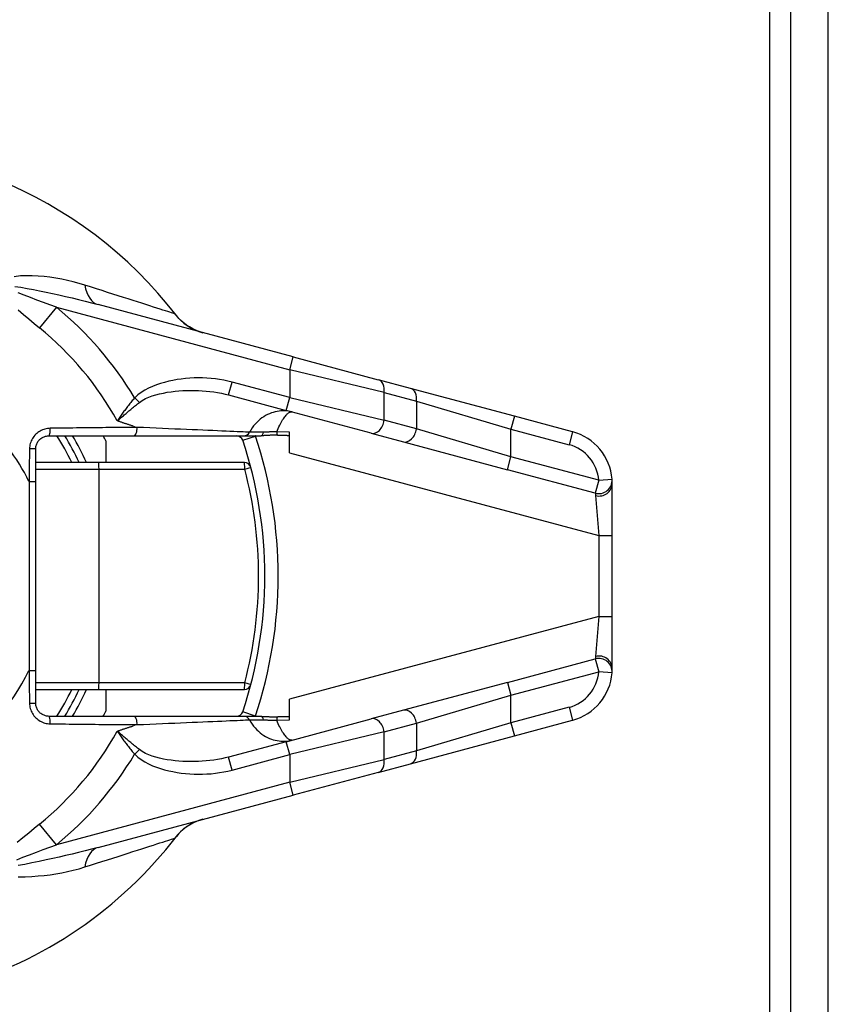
# Model space of a CAD drawing. Header units: inches. Extents: x 1.4 to 84.3, y 1.3 to 54.8.
# Tile 11 of 25: x 19.3 to 21.1, y 39.7 to 41.8. Entities that reach past the tile are written whole.
import ezdxf

# ---------------------------------------------------------------- set-up
doc = ezdxf.new("R2010")
doc.units = ezdxf.units.IN
doc.header["$LTSCALE"] = 5.063091
doc.header["$MEASUREMENT"] = 0
doc.layers.add('Visible Edges(ANSI)', color=7, linetype='Continuous', lineweight=25)
doc.layers.add('Visible Tangent Edges(ANSI)', color=7, linetype='Continuous', lineweight=25)

msp = doc.modelspace()

# ---------------------------------------------------------------- linework, layer by layer
at = {"layer": 'Visible Edges(ANSI)'}
for p, q in [((20.9712, 11.8165), (20.9712, 46.6805)), ((21.052, 11.8165), (21.052, 46.6805)), ((19.8946, 41.0991), (19.4728, 41.2121)), ((19.8946, 41.0991), (20.0785, 41.0498)), ((20.1482, 41.0311), (20.0785, 41.0498)), ((19.7551, 41.0168), (19.8797, 40.9834)), ((20.373, 40.9709), (20.1482, 41.0311)), ((20.0636, 40.9341), (19.8797, 40.9834)), ((20.4991, 40.9371), (20.373, 40.9709)), ((19.8869, 40.8917), (19.8869, 40.9361)), ((20.0636, 40.9341), (20.1333, 40.9154)), ((19.3668, 40.9286), (19.5495, 40.9286)), ((19.4896, 40.9174), (19.4896, 40.8708)), ((19.5495, 40.9286), (19.788, 40.9286)), ((19.788, 40.9286), (19.8253, 40.9286)), ((20.1333, 40.9154), (20.358, 40.8552)), ((19.3379, 40.8297), (19.3379, 40.8997)), ((19.474, 40.8708), (19.3379, 40.8708)), ((19.7892, 40.8708), (19.474, 40.8708)), ((19.3379, 40.4207), (19.3379, 40.8297)), ((20.5848, 40.7125), (20.5848, 40.8254)), ((20.5848, 40.5379), (20.5848, 40.7125)), ((20.5848, 40.4249), (20.5848, 40.5379)), ((19.3379, 40.3506), (19.3379, 40.4207)), ((19.3379, 40.3795), (19.474, 40.3795)), ((19.474, 40.3795), (19.7892, 40.3795)), ((19.4896, 40.3795), (19.4896, 40.333)), ((20.358, 40.3951), (20.1333, 40.3349)), ((19.8869, 40.3142), (19.8869, 40.3586)), ((20.1333, 40.3349), (20.0636, 40.3162)), ((19.5495, 40.3217), (19.3668, 40.3217)), ((19.788, 40.3217), (19.5495, 40.3217)), ((19.8253, 40.3217), (19.788, 40.3217)), ((19.8797, 40.2669), (20.0636, 40.3162)), ((20.373, 40.2794), (20.4991, 40.3132)), ((20.1482, 40.2192), (20.373, 40.2794)), ((19.8797, 40.2669), (19.7551, 40.2336)), ((20.0785, 40.2005), (20.1482, 40.2192)), ((20.0785, 40.2005), (19.8946, 40.1513)), ((19.4728, 40.0382), (19.8946, 40.1513))]:
    msp.add_line(p, q, dxfattribs=at)
at = {"layer": 'Visible Edges(ANSI)', "flags": 128}
for points in [[(19.6996, 41.1513), (19.6872, 41.1554), (19.6776, 41.1597), (19.6702, 41.1639), (19.6643, 41.1676), (19.6562, 41.1739), (19.6509, 41.1787), (19.6473, 41.1823), (19.6449, 41.185), (19.6421, 41.1885)], [(19.3379, 40.8997), (19.3379, 40.9016), (19.3381, 40.9035), (19.3384, 40.9054), (19.3389, 40.9072), (19.3394, 40.9091), (19.3401, 40.9108), (19.3409, 40.9126), (19.3418, 40.9142), (19.3428, 40.9159), (19.3439, 40.9174), (19.3451, 40.9188), (19.3464, 40.9202), (19.3478, 40.9215), (19.3493, 40.9227), (19.3508, 40.9238), (19.3524, 40.9248), (19.3541, 40.9256), (19.3558, 40.9264), (19.3575, 40.9271), (19.3593, 40.9276), (19.3612, 40.928), (19.363, 40.9283), (19.3649, 40.9285), (19.3668, 40.9286)], [(19.8602, 40.9295), (19.8587, 40.9295), (19.8571, 40.9296), (19.8556, 40.9296), (19.8541, 40.9296), (19.8525, 40.9297), (19.851, 40.9296), (19.8495, 40.9296), (19.8479, 40.9296), (19.8464, 40.9296), (19.8448, 40.9295), (19.8433, 40.9294), (19.8418, 40.9293), (19.8404, 40.9293), (19.8389, 40.9292), (19.8375, 40.9291), (19.8361, 40.929), (19.8347, 40.9289), (19.8334, 40.9288), (19.832, 40.9288), (19.8306, 40.9287), (19.8293, 40.9287), (19.828, 40.9286), (19.8266, 40.9286), (19.8253, 40.9286)], [(19.8869, 40.9287), (19.8858, 40.9287), (19.8847, 40.9287), (19.8836, 40.9287), (19.8825, 40.9287), (19.8815, 40.9288), (19.8804, 40.9288), (19.8792, 40.9288), (19.8781, 40.9288), (19.877, 40.9289), (19.8759, 40.9289), (19.8748, 40.9289), (19.8737, 40.929), (19.8726, 40.929), (19.8715, 40.929), (19.8704, 40.9291), (19.8692, 40.9291), (19.8681, 40.9291), (19.867, 40.9292), (19.8659, 40.9292), (19.8647, 40.9293), (19.8636, 40.9293), (19.8625, 40.9294), (19.8614, 40.9294), (19.8602, 40.9295)], [(20.5848, 40.8254), (20.5848, 40.8262), (20.5848, 40.8268), (20.5848, 40.8275), (20.5847, 40.8281), (20.5847, 40.8287), (20.5847, 40.8293), (20.5847, 40.8299), (20.5847, 40.8304), (20.5847, 40.8309), (20.5846, 40.8313), (20.5846, 40.8317), (20.5846, 40.8321), (20.5846, 40.8325), (20.5845, 40.8328), (20.5845, 40.8331), (20.5845, 40.8334), (20.5845, 40.8337), (20.5845, 40.8339), (20.5845, 40.834), (20.5844, 40.8342), (20.5844, 40.8343), (20.5844, 40.8344), (20.5844, 40.8344), (20.5844, 40.8345)], [(20.5844, 40.4159), (20.5844, 40.4159), (20.5844, 40.4159), (20.5844, 40.416), (20.5844, 40.4161), (20.5844, 40.4163), (20.5845, 40.4165), (20.5845, 40.4167), (20.5845, 40.4169), (20.5845, 40.4172), (20.5845, 40.4175), (20.5846, 40.4178), (20.5846, 40.4182), (20.5846, 40.4186), (20.5846, 40.419), (20.5846, 40.4195), (20.5847, 40.4199), (20.5847, 40.4205), (20.5847, 40.421), (20.5847, 40.4216), (20.5847, 40.4222), (20.5847, 40.4228), (20.5848, 40.4235), (20.5848, 40.4242), (20.5848, 40.4249)], [(19.3668, 40.3217), (19.3649, 40.3218), (19.363, 40.322), (19.3612, 40.3223), (19.3593, 40.3227), (19.3575, 40.3233), (19.3558, 40.3239), (19.3541, 40.3247), (19.3524, 40.3256), (19.3508, 40.3266), (19.3493, 40.3276), (19.3478, 40.3288), (19.3464, 40.3301), (19.3451, 40.3315), (19.3439, 40.3329), (19.3428, 40.3345), (19.3418, 40.3361), (19.3409, 40.3378), (19.3401, 40.3395), (19.3394, 40.3413), (19.3389, 40.3431), (19.3384, 40.345), (19.3381, 40.3468), (19.3379, 40.3487), (19.3379, 40.3506)], [(19.8253, 40.3217), (19.8267, 40.3217), (19.8281, 40.3217), (19.8295, 40.3217), (19.8309, 40.3216), (19.8323, 40.3215), (19.8336, 40.3215), (19.835, 40.3214), (19.8363, 40.3213), (19.8376, 40.3212), (19.839, 40.3211), (19.8405, 40.3211), (19.842, 40.321), (19.8435, 40.3209), (19.8451, 40.3208), (19.8466, 40.3208), (19.8481, 40.3207), (19.8496, 40.3207), (19.8512, 40.3207), (19.8527, 40.3207), (19.8542, 40.3207), (19.8557, 40.3207), (19.8572, 40.3208), (19.8587, 40.3208), (19.8602, 40.3209)], [(19.8602, 40.3209), (19.8613, 40.3209), (19.8625, 40.321), (19.8636, 40.321), (19.8647, 40.3211), (19.8658, 40.3211), (19.8669, 40.3211), (19.868, 40.3212), (19.8692, 40.3212), (19.8703, 40.3213), (19.8714, 40.3213), (19.8725, 40.3213), (19.8736, 40.3214), (19.8747, 40.3214), (19.8759, 40.3214), (19.877, 40.3215), (19.8781, 40.3215), (19.8792, 40.3215), (19.8803, 40.3215), (19.8814, 40.3216), (19.8825, 40.3216), (19.8836, 40.3216), (19.8847, 40.3216), (19.8858, 40.3217), (19.8869, 40.3217)], [(19.6996, 40.099), (19.6872, 40.0949), (19.6776, 40.0906), (19.6702, 40.0865), (19.6643, 40.0827), (19.6562, 40.0764), (19.6509, 40.0716), (19.6473, 40.068), (19.6449, 40.0653), (19.6421, 40.0618)]]:
    msp.add_lwpolyline(points, dxfattribs=at)
at = {"layer": 'Visible Edges(ANSI)'}
for centre, radius, start, end in [((18.9087, 40.6252), 0.9247, 37.5315, 159.6397), ((20.4692, 40.8254), 0.1156, 4.4712, 75), ((18.9087, 40.6252), 0.5779, 25.1507, 31.6682), ((18.9087, 40.6252), 0.6502, 26.7049, 27.8181), ((19.7719, 40.9141), 0.0144, 18.5094, 90), ((18.9087, 40.6252), 0.9247, 341.4906, 18.5094), ((19.7892, 40.8563), 0.0144, 14.7125, 90), ((20.4692, 40.4249), 0.1156, 285, 355.5288), ((18.9087, 40.6252), 0.5779, 328.3318, 334.8493), ((19.7892, 40.394), 0.0144, 270, 345.2875), ((18.9087, 40.6252), 0.6502, 332.1819, 333.2951), ((19.7719, 40.3362), 0.0144, 270, 341.4906), ((18.9087, 40.6252), 0.9247, 286.1276, 322.4685)]:
    msp.add_arc(centre, radius, start, end, dxfattribs=at)
at = {"layer": 'Visible Tangent Edges(ANSI)'}
for p, q in [((20.9257, 11.633), (20.9257, 46.864)), ((19.3825, 41.2064), (19.3462, 41.1618)), ((19.3825, 41.2064), (19.8871, 41.0711)), ((19.8871, 41.0711), (19.8946, 41.0991)), ((20.0915, 41.0219), (19.8871, 41.0711)), ((19.8871, 41.0711), (19.8871, 41.0113)), ((19.7551, 41.0168), (19.7626, 41.0447)), ((19.8871, 41.0113), (19.7626, 41.0447)), ((20.0915, 41.0219), (20.1612, 41.0032)), ((20.0915, 40.962), (20.0915, 41.0219)), ((19.5621, 41.0007), (19.5519, 41.0107)), ((19.8797, 40.9834), (19.8871, 41.0113)), ((19.8871, 41.0113), (20.0915, 40.962)), ((20.1612, 41.0032), (20.3655, 40.943)), ((20.1612, 41.0032), (20.1612, 40.9434)), ((20.1612, 40.9434), (20.0915, 40.962)), ((20.373, 40.9709), (20.3655, 40.943)), ((19.5485, 40.9494), (19.5568, 40.9467)), ((19.8869, 40.9361), (19.8592, 40.9371)), ((20.3655, 40.8831), (20.1612, 40.9434)), ((20.3655, 40.943), (20.4916, 40.9092)), ((20.3655, 40.8831), (20.3655, 40.943)), ((20.4991, 40.9371), (20.4916, 40.9092)), ((19.7856, 40.9187), (19.813, 40.9279)), ((19.8869, 40.8917), (20.5559, 40.7125)), ((20.358, 40.8552), (20.3655, 40.8831)), ((20.5556, 40.8322), (20.3655, 40.8831)), ((19.3379, 40.8563), (19.4748, 40.8563)), ((19.4748, 40.8563), (19.7899, 40.8563)), ((19.4748, 40.394), (19.4748, 40.8563)), ((20.5481, 40.8043), (20.358, 40.8552)), ((19.3234, 40.8297), (19.3379, 40.8297)), ((19.3234, 40.8297), (19.3234, 40.4207)), ((20.5556, 40.8322), (20.5481, 40.8043)), ((20.5556, 40.8322), (20.5844, 40.8345)), ((20.5488, 40.7991), (20.5559, 40.7125)), ((20.5559, 40.7125), (20.5559, 40.5379)), ((20.5559, 40.7125), (20.5848, 40.7125)), ((20.5559, 40.5379), (19.8869, 40.3586)), ((20.5559, 40.5379), (20.5488, 40.4512)), ((20.5559, 40.5379), (20.5848, 40.5379)), ((20.358, 40.3951), (20.5481, 40.446)), ((20.5481, 40.446), (20.5556, 40.4181)), ((19.3234, 40.4207), (19.3379, 40.4207)), ((20.3655, 40.3672), (20.5556, 40.4181)), ((20.5844, 40.4159), (20.5556, 40.4181)), ((19.4748, 40.394), (19.3379, 40.394)), ((19.7899, 40.394), (19.4748, 40.394)), ((20.358, 40.3951), (20.3655, 40.3672)), ((20.1612, 40.307), (20.3655, 40.3672)), ((20.3655, 40.3074), (20.3655, 40.3672)), ((20.4916, 40.3412), (20.3655, 40.3074)), ((20.4916, 40.3412), (20.4991, 40.3132)), ((19.813, 40.3224), (19.7856, 40.3316)), ((19.8592, 40.3132), (19.8869, 40.3142)), ((19.5568, 40.3037), (19.5485, 40.301)), ((20.0915, 40.2883), (20.1612, 40.307)), ((20.3655, 40.3074), (20.1612, 40.2471)), ((20.1612, 40.307), (20.1612, 40.2471)), ((20.3655, 40.3074), (20.373, 40.2794)), ((20.0915, 40.2883), (19.8871, 40.239)), ((20.0915, 40.2285), (20.0915, 40.2883)), ((19.5519, 40.2396), (19.5621, 40.2497)), ((19.8871, 40.239), (19.8797, 40.2669)), ((19.7626, 40.2056), (19.7551, 40.2336)), ((19.7626, 40.2056), (19.8871, 40.239)), ((19.8871, 40.239), (19.8871, 40.1792)), ((19.8871, 40.1792), (20.0915, 40.2285)), ((20.1612, 40.2471), (20.0915, 40.2285)), ((19.8871, 40.1792), (19.3825, 40.044)), ((19.8946, 40.1513), (19.8871, 40.1792)), ((19.3825, 40.044), (19.3462, 40.0885))]:
    msp.add_line(p, q, dxfattribs=at)
at = {"layer": 'Visible Tangent Edges(ANSI)', "flags": 128}
for points in [[(19.4438, 41.2545), (19.4316, 41.2581), (19.4192, 41.2615), (19.4067, 41.2645), (19.394, 41.2671), (19.3813, 41.2694), (19.3686, 41.2714), (19.3558, 41.2729), (19.343, 41.274), (19.3302, 41.2746), (19.3175, 41.2747), (19.3047, 41.2741), (19.2915, 41.2722)], [(19.293, 41.2513), (19.3056, 41.2497), (19.3194, 41.2474), (19.3328, 41.2449), (19.3464, 41.2422), (19.3602, 41.2394), (19.3742, 41.2363), (19.3882, 41.2331), (19.4023, 41.2298), (19.4165, 41.2265), (19.4306, 41.223), (19.4447, 41.2194), (19.4588, 41.2158), (19.4728, 41.2121)], [(19.6384, 41.1921), (19.6368, 41.1927), (19.6344, 41.1934), (19.6314, 41.1944), (19.6278, 41.1956), (19.6234, 41.197), (19.6185, 41.1986), (19.6129, 41.2004), (19.6067, 41.2024), (19.5999, 41.2045), (19.5925, 41.2069), (19.5847, 41.2094), (19.5763, 41.2121), (19.5674, 41.215), (19.5581, 41.218), (19.5483, 41.2211), (19.5381, 41.2244), (19.5274, 41.2278), (19.5164, 41.2314), (19.505, 41.235), (19.4933, 41.2387), (19.4813, 41.2426), (19.4691, 41.2465), (19.4565, 41.2504), (19.4438, 41.2545)], [(19.3825, 41.2064), (19.3684, 41.2115), (19.3544, 41.2168), (19.3406, 41.222), (19.3267, 41.2273), (19.313, 41.2326), (19.3002, 41.2379)], [(19.2998, 41.2012), (19.3113, 41.1911), (19.3228, 41.1812), (19.3345, 41.1714), (19.3462, 41.1618)], [(19.6421, 41.1885), (19.6418, 41.1888), (19.6416, 41.189), (19.6415, 41.1893), (19.6413, 41.1895), (19.6411, 41.1897), (19.6409, 41.1899), (19.6407, 41.1901), (19.6405, 41.1903), (19.6404, 41.1905), (19.6402, 41.1907), (19.64, 41.1909), (19.6399, 41.191), (19.6397, 41.1912), (19.6396, 41.1913), (19.6394, 41.1914), (19.6393, 41.1916), (19.6392, 41.1917), (19.639, 41.1918), (19.6389, 41.1919), (19.6388, 41.1919), (19.6387, 41.192), (19.6386, 41.1921), (19.6385, 41.1921), (19.6384, 41.1921)], [(19.7626, 41.0447), (19.7537, 41.0469), (19.7447, 41.0488), (19.7356, 41.0504), (19.7264, 41.0516), (19.7172, 41.0526), (19.708, 41.0532), (19.6988, 41.0536), (19.6895, 41.0537), (19.6803, 41.0535), (19.6711, 41.053), (19.6619, 41.0523), (19.6527, 41.0512), (19.6436, 41.0499), (19.6346, 41.0482), (19.6256, 41.0463), (19.6166, 41.044), (19.6077, 41.0415), (19.5989, 41.0386), (19.5902, 41.0353), (19.5818, 41.0315), (19.5736, 41.0272), (19.5659, 41.0224), (19.5586, 41.0169), (19.5519, 41.0107)], [(19.5621, 41.0007), (19.5683, 41.005), (19.575, 41.0088), (19.5822, 41.012), (19.5898, 41.0149), (19.5977, 41.0173), (19.6058, 41.0193), (19.6141, 41.021), (19.6225, 41.0225), (19.6308, 41.0237), (19.6392, 41.0248), (19.6476, 41.0256), (19.656, 41.0261), (19.6644, 41.0265), (19.6729, 41.0267), (19.6813, 41.0266), (19.6897, 41.0264), (19.6981, 41.0259), (19.7064, 41.0253), (19.7147, 41.0244), (19.723, 41.0233), (19.7312, 41.022), (19.7393, 41.0205), (19.7473, 41.0187), (19.7551, 41.0168)], [(19.5519, 41.0107), (19.5501, 41.0087), (19.5484, 41.0066), (19.5467, 41.0046), (19.545, 41.0025), (19.5433, 41.0004), (19.5416, 40.9983), (19.5399, 40.9962), (19.5383, 40.9941), (19.5366, 40.992), (19.535, 40.9899), (19.5334, 40.9878), (19.5319, 40.9856), (19.5303, 40.9835), (19.5288, 40.9814), (19.5273, 40.9793), (19.5257, 40.9772), (19.5243, 40.9751), (19.5228, 40.973), (19.5214, 40.9709), (19.5199, 40.9688), (19.5185, 40.9667), (19.5172, 40.9646), (19.5158, 40.9626), (19.5145, 40.9605)], [(19.5145, 40.9605), (19.5163, 40.9621), (19.5181, 40.9637), (19.5199, 40.9653), (19.5218, 40.967), (19.5237, 40.9686), (19.5256, 40.9703), (19.5275, 40.9719), (19.5294, 40.9736), (19.5314, 40.9753), (19.5333, 40.977), (19.5353, 40.9787), (19.5373, 40.9804), (19.5393, 40.9821), (19.5413, 40.9838), (19.5434, 40.9855), (19.5454, 40.9872), (19.5474, 40.9889), (19.5495, 40.9906), (19.5516, 40.9923), (19.5537, 40.994), (19.5558, 40.9956), (19.5579, 40.9973), (19.56, 40.999), (19.5621, 41.0007)], [(19.8923, 40.98), (19.8884, 40.981), (19.8844, 40.9817), (19.8804, 40.9821), (19.8764, 40.9824), (19.8723, 40.9825), (19.8682, 40.9823), (19.8641, 40.9819), (19.8599, 40.9812), (19.8558, 40.9803), (19.8516, 40.9792), (19.8475, 40.9778), (19.8433, 40.9762), (19.8392, 40.9743), (19.8351, 40.9722), (19.8312, 40.9698), (19.8272, 40.9671), (19.8234, 40.9642), (19.8197, 40.961), (19.816, 40.9575), (19.8125, 40.9537), (19.8092, 40.9497), (19.8061, 40.9454), (19.8031, 40.9409), (19.8004, 40.9362)], [(19.8592, 40.9371), (19.8608, 40.9409), (19.8624, 40.9446), (19.864, 40.9481), (19.8656, 40.9514), (19.8672, 40.9545), (19.8688, 40.9574), (19.8703, 40.9601), (19.8719, 40.9627), (19.8734, 40.9651), (19.8749, 40.9673), (19.8764, 40.9693), (19.8778, 40.9712), (19.8792, 40.9728), (19.8806, 40.9743), (19.8819, 40.9757), (19.8832, 40.9768), (19.8845, 40.9778), (19.8857, 40.9786), (19.8869, 40.9793), (19.8881, 40.9797), (19.8892, 40.9801), (19.8902, 40.9802), (19.8913, 40.9802), (19.8923, 40.98)], [(19.5485, 40.9494), (19.5471, 40.9498), (19.5457, 40.9503), (19.5443, 40.9507), (19.5429, 40.9512), (19.5415, 40.9517), (19.5401, 40.9521), (19.5387, 40.9526), (19.5373, 40.953), (19.5358, 40.9535), (19.5344, 40.954), (19.533, 40.9544), (19.5316, 40.9549), (19.5302, 40.9554), (19.5288, 40.9558), (19.5273, 40.9563), (19.5259, 40.9567), (19.5245, 40.9572), (19.5231, 40.9577), (19.5216, 40.9582), (19.5202, 40.9586), (19.5188, 40.9591), (19.5173, 40.9596), (19.5159, 40.96), (19.5145, 40.9605)], [(19.3693, 40.9448), (19.3664, 40.9446), (19.3635, 40.9443), (19.3607, 40.9438), (19.3579, 40.9431), (19.3551, 40.9423), (19.3524, 40.9413), (19.3497, 40.9401), (19.3472, 40.9387), (19.3447, 40.9372), (19.3423, 40.9355), (19.3401, 40.9336), (19.3379, 40.9317), (19.3359, 40.9295), (19.334, 40.9273), (19.3323, 40.925), (19.3307, 40.9225), (19.3293, 40.9199), (19.328, 40.9173), (19.327, 40.9146), (19.3261, 40.9118), (19.3253, 40.909), (19.3248, 40.9061), (19.3245, 40.9032), (19.3244, 40.9003)], [(19.5568, 40.9467), (19.5496, 40.9466), (19.5424, 40.9465), (19.5351, 40.9465), (19.5277, 40.9464), (19.5202, 40.9463), (19.5127, 40.9463), (19.5051, 40.9462), (19.4975, 40.9461), (19.4897, 40.9461), (19.482, 40.946), (19.4742, 40.9459), (19.4663, 40.9458), (19.4584, 40.9458), (19.4504, 40.9457), (19.4424, 40.9456), (19.4344, 40.9455), (19.4263, 40.9454), (19.4182, 40.9453), (19.4101, 40.9453), (19.402, 40.9452), (19.3938, 40.9451), (19.3856, 40.945), (19.3775, 40.9449), (19.3693, 40.9448)], [(19.8004, 40.9362), (19.7964, 40.9363), (19.7917, 40.9365), (19.7863, 40.9368), (19.7801, 40.937), (19.7734, 40.9373), (19.766, 40.9376), (19.758, 40.9379), (19.7494, 40.9383), (19.7403, 40.9387), (19.7307, 40.9391), (19.7206, 40.9396), (19.7101, 40.94), (19.6991, 40.9405), (19.6877, 40.941), (19.6759, 40.9415), (19.6637, 40.942), (19.6512, 40.9426), (19.6384, 40.9431), (19.6253, 40.9437), (19.612, 40.9443), (19.5984, 40.9449), (19.5847, 40.9455), (19.5708, 40.9461), (19.5568, 40.9467)], [(19.8304, 40.9364), (19.8285, 40.9364), (19.8267, 40.9363), (19.8249, 40.9363), (19.8232, 40.9363), (19.8215, 40.9363), (19.8199, 40.9362), (19.8183, 40.9362), (19.8167, 40.9362), (19.8152, 40.9362), (19.8138, 40.9362), (19.8124, 40.9362), (19.811, 40.9361), (19.8098, 40.9361), (19.8086, 40.9361), (19.8074, 40.9361), (19.8064, 40.9361), (19.8054, 40.9361), (19.8045, 40.9361), (19.8036, 40.9361), (19.8028, 40.9361), (19.8021, 40.9361), (19.8015, 40.9361), (19.8009, 40.9361), (19.8004, 40.9362)], [(19.8592, 40.9371), (19.858, 40.9371), (19.8568, 40.937), (19.8556, 40.937), (19.8543, 40.937), (19.8531, 40.9369), (19.8519, 40.9369), (19.8506, 40.9369), (19.8494, 40.9368), (19.8482, 40.9368), (19.847, 40.9368), (19.8457, 40.9367), (19.8445, 40.9367), (19.8433, 40.9367), (19.8421, 40.9366), (19.8409, 40.9366), (19.8397, 40.9366), (19.8385, 40.9366), (19.8373, 40.9365), (19.8361, 40.9365), (19.8349, 40.9365), (19.8338, 40.9365), (19.8326, 40.9364), (19.8315, 40.9364), (19.8304, 40.9364)], [(19.3244, 40.9003), (19.3243, 40.8974), (19.3243, 40.8944), (19.3242, 40.8915), (19.3242, 40.8885), (19.3242, 40.8856), (19.3241, 40.8826), (19.3241, 40.8797), (19.324, 40.8767), (19.324, 40.8738), (19.324, 40.8708), (19.3239, 40.8679), (19.3239, 40.8649), (19.3238, 40.862), (19.3238, 40.8591), (19.3238, 40.8561), (19.3237, 40.8532), (19.3237, 40.8502), (19.3236, 40.8473), (19.3236, 40.8443), (19.3236, 40.8414), (19.3235, 40.8385), (19.3235, 40.8355), (19.3235, 40.8326), (19.3234, 40.8297)], [(20.5481, 40.8043), (20.5481, 40.8043), (20.5481, 40.8042), (20.5481, 40.8042), (20.5482, 40.8041), (20.5482, 40.804), (20.5482, 40.8039), (20.5482, 40.8038), (20.5482, 40.8037), (20.5483, 40.8035), (20.5483, 40.8033), (20.5483, 40.8032), (20.5484, 40.8029), (20.5484, 40.8027), (20.5484, 40.8025), (20.5485, 40.8022), (20.5485, 40.8019), (20.5485, 40.8016), (20.5486, 40.8013), (20.5486, 40.801), (20.5487, 40.8006), (20.5487, 40.8003), (20.5487, 40.7999), (20.5488, 40.7995), (20.5488, 40.7991)], [(20.5488, 40.4512), (20.5488, 40.4508), (20.5487, 40.4504), (20.5487, 40.4501), (20.5487, 40.4497), (20.5486, 40.4493), (20.5486, 40.449), (20.5485, 40.4487), (20.5485, 40.4484), (20.5485, 40.4481), (20.5484, 40.4479), (20.5484, 40.4476), (20.5484, 40.4474), (20.5483, 40.4472), (20.5483, 40.447), (20.5483, 40.4468), (20.5482, 40.4466), (20.5482, 40.4465), (20.5482, 40.4464), (20.5482, 40.4463), (20.5482, 40.4462), (20.5481, 40.4461), (20.5481, 40.4461), (20.5481, 40.4461), (20.5481, 40.446)], [(19.3234, 40.4207), (19.3235, 40.4177), (19.3235, 40.4148), (19.3235, 40.4119), (19.3236, 40.4089), (19.3236, 40.406), (19.3236, 40.403), (19.3237, 40.4001), (19.3237, 40.3972), (19.3238, 40.3942), (19.3238, 40.3913), (19.3238, 40.3883), (19.3239, 40.3854), (19.3239, 40.3824), (19.324, 40.3795), (19.324, 40.3765), (19.324, 40.3736), (19.3241, 40.3707), (19.3241, 40.3677), (19.3242, 40.3648), (19.3242, 40.3618), (19.3242, 40.3589), (19.3243, 40.3559), (19.3243, 40.353), (19.3244, 40.35)], [(19.3244, 40.35), (19.3245, 40.3471), (19.3248, 40.3443), (19.3254, 40.3414), (19.3261, 40.3386), (19.327, 40.3358), (19.328, 40.3331), (19.3293, 40.3304), (19.3307, 40.3278), (19.3323, 40.3254), (19.334, 40.323), (19.3359, 40.3208), (19.3379, 40.3187), (19.3401, 40.3167), (19.3423, 40.3149), (19.3447, 40.3132), (19.3472, 40.3116), (19.3497, 40.3103), (19.3524, 40.3091), (19.3551, 40.308), (19.3578, 40.3072), (19.3607, 40.3065), (19.3635, 40.306), (19.3664, 40.3057), (19.3693, 40.3055)], [(19.5568, 40.3037), (19.5708, 40.3043), (19.5847, 40.3049), (19.5984, 40.3055), (19.612, 40.3061), (19.6253, 40.3066), (19.6384, 40.3072), (19.6512, 40.3078), (19.6637, 40.3083), (19.6759, 40.3088), (19.6877, 40.3094), (19.6991, 40.3098), (19.7101, 40.3103), (19.7206, 40.3108), (19.7307, 40.3112), (19.7403, 40.3116), (19.7494, 40.312), (19.758, 40.3124), (19.766, 40.3127), (19.7734, 40.313), (19.7801, 40.3133), (19.7863, 40.3136), (19.7917, 40.3138), (19.7964, 40.314), (19.8004, 40.3142)], [(19.8004, 40.3142), (19.8009, 40.3142), (19.8015, 40.3142), (19.8021, 40.3142), (19.8028, 40.3142), (19.8036, 40.3142), (19.8045, 40.3142), (19.8054, 40.3142), (19.8064, 40.3142), (19.8074, 40.3142), (19.8086, 40.3142), (19.8098, 40.3142), (19.811, 40.3142), (19.8124, 40.3142), (19.8138, 40.3142), (19.8152, 40.3141), (19.8167, 40.3141), (19.8183, 40.3141), (19.8199, 40.3141), (19.8215, 40.3141), (19.8232, 40.314), (19.8249, 40.314), (19.8267, 40.314), (19.8285, 40.314), (19.8304, 40.3139)], [(19.8004, 40.3142), (19.8031, 40.3094), (19.8061, 40.3049), (19.8092, 40.3006), (19.8125, 40.2966), (19.816, 40.2928), (19.8197, 40.2894), (19.8234, 40.2862), (19.8272, 40.2832), (19.8312, 40.2806), (19.8351, 40.2782), (19.8392, 40.276), (19.8433, 40.2741), (19.8475, 40.2725), (19.8516, 40.2711), (19.8558, 40.27), (19.8599, 40.2691), (19.8641, 40.2685), (19.8682, 40.2681), (19.8723, 40.2679), (19.8764, 40.2679), (19.8804, 40.2682), (19.8844, 40.2687), (19.8884, 40.2694), (19.8923, 40.2703)], [(19.8304, 40.3139), (19.8315, 40.3139), (19.8326, 40.3139), (19.8338, 40.3139), (19.8349, 40.3138), (19.8361, 40.3138), (19.8373, 40.3138), (19.8385, 40.3138), (19.8397, 40.3137), (19.8409, 40.3137), (19.8421, 40.3137), (19.8433, 40.3137), (19.8445, 40.3136), (19.8457, 40.3136), (19.847, 40.3136), (19.8482, 40.3135), (19.8494, 40.3135), (19.8506, 40.3135), (19.8519, 40.3134), (19.8531, 40.3134), (19.8543, 40.3134), (19.8556, 40.3133), (19.8568, 40.3133), (19.858, 40.3132), (19.8592, 40.3132)], [(19.8923, 40.2703), (19.8913, 40.2701), (19.8902, 40.2701), (19.8892, 40.2703), (19.8881, 40.2706), (19.8869, 40.2711), (19.8857, 40.2717), (19.8845, 40.2725), (19.8832, 40.2735), (19.8819, 40.2747), (19.8806, 40.276), (19.8792, 40.2775), (19.8778, 40.2792), (19.8764, 40.281), (19.8749, 40.283), (19.8734, 40.2853), (19.8719, 40.2876), (19.8703, 40.2902), (19.8688, 40.2929), (19.8672, 40.2959), (19.8656, 40.299), (19.864, 40.3022), (19.8624, 40.3057), (19.8608, 40.3094), (19.8592, 40.3132)], [(19.3693, 40.3055), (19.3775, 40.3054), (19.3856, 40.3054), (19.3938, 40.3053), (19.402, 40.3052), (19.4101, 40.3051), (19.4182, 40.305), (19.4263, 40.3049), (19.4344, 40.3048), (19.4424, 40.3047), (19.4504, 40.3046), (19.4584, 40.3046), (19.4663, 40.3045), (19.4742, 40.3044), (19.482, 40.3043), (19.4897, 40.3043), (19.4975, 40.3042), (19.5051, 40.3041), (19.5127, 40.304), (19.5202, 40.304), (19.5277, 40.3039), (19.5351, 40.3039), (19.5424, 40.3038), (19.5496, 40.3037), (19.5568, 40.3037)], [(19.5145, 40.2898), (19.5159, 40.2903), (19.5173, 40.2908), (19.5188, 40.2912), (19.5202, 40.2917), (19.5216, 40.2922), (19.5231, 40.2926), (19.5245, 40.2931), (19.5259, 40.2936), (19.5273, 40.294), (19.5288, 40.2945), (19.5302, 40.295), (19.5316, 40.2954), (19.533, 40.2959), (19.5344, 40.2964), (19.5358, 40.2968), (19.5373, 40.2973), (19.5387, 40.2978), (19.5401, 40.2982), (19.5415, 40.2987), (19.5429, 40.2991), (19.5443, 40.2996), (19.5457, 40.3), (19.5471, 40.3005), (19.5485, 40.301)], [(19.5621, 40.2497), (19.56, 40.2513), (19.5579, 40.253), (19.5558, 40.2547), (19.5537, 40.2564), (19.5516, 40.2581), (19.5495, 40.2598), (19.5474, 40.2615), (19.5454, 40.2632), (19.5434, 40.2649), (19.5413, 40.2666), (19.5393, 40.2683), (19.5373, 40.27), (19.5353, 40.2717), (19.5333, 40.2733), (19.5314, 40.275), (19.5294, 40.2767), (19.5275, 40.2784), (19.5256, 40.28), (19.5237, 40.2817), (19.5218, 40.2834), (19.5199, 40.285), (19.5181, 40.2866), (19.5163, 40.2882), (19.5145, 40.2898)], [(19.5145, 40.2898), (19.5158, 40.2878), (19.5172, 40.2857), (19.5185, 40.2836), (19.5199, 40.2816), (19.5214, 40.2795), (19.5228, 40.2774), (19.5243, 40.2753), (19.5257, 40.2732), (19.5273, 40.271), (19.5288, 40.2689), (19.5303, 40.2668), (19.5319, 40.2647), (19.5334, 40.2626), (19.535, 40.2605), (19.5366, 40.2583), (19.5383, 40.2562), (19.5399, 40.2541), (19.5416, 40.252), (19.5433, 40.2499), (19.545, 40.2478), (19.5467, 40.2458), (19.5484, 40.2437), (19.5501, 40.2417), (19.5519, 40.2396)], [(19.7551, 40.2336), (19.7473, 40.2316), (19.7393, 40.2298), (19.7312, 40.2283), (19.723, 40.227), (19.7147, 40.2259), (19.7064, 40.2251), (19.6981, 40.2244), (19.6897, 40.224), (19.6813, 40.2237), (19.6729, 40.2237), (19.6644, 40.2238), (19.656, 40.2242), (19.6476, 40.2248), (19.6392, 40.2256), (19.6308, 40.2266), (19.6225, 40.2278), (19.6141, 40.2293), (19.6058, 40.231), (19.5977, 40.2331), (19.5898, 40.2355), (19.5822, 40.2383), (19.575, 40.2416), (19.5683, 40.2453), (19.5621, 40.2497)], [(19.5519, 40.2396), (19.5586, 40.2335), (19.5659, 40.228), (19.5736, 40.2231), (19.5818, 40.2188), (19.5902, 40.215), (19.5989, 40.2117), (19.6077, 40.2088), (19.6166, 40.2063), (19.6256, 40.204), (19.6346, 40.2021), (19.6436, 40.2005), (19.6527, 40.1991), (19.6619, 40.1981), (19.6711, 40.1973), (19.6803, 40.1968), (19.6895, 40.1966), (19.6988, 40.1967), (19.708, 40.1971), (19.7172, 40.1977), (19.7264, 40.1987), (19.7356, 40.2), (19.7447, 40.2015), (19.7537, 40.2034), (19.7626, 40.2056)], [(19.3462, 40.0885), (19.3345, 40.0789), (19.3227, 40.0691), (19.3102, 40.0591), (19.2976, 40.0487)], [(19.4438, 39.9959), (19.4565, 39.9999), (19.469, 40.0038), (19.4812, 40.0077), (19.4932, 40.0115), (19.5048, 40.0152), (19.5161, 40.0189), (19.5271, 40.0224), (19.5377, 40.0258), (19.5479, 40.0291), (19.5577, 40.0322), (19.5671, 40.0352), (19.576, 40.0381), (19.5844, 40.0408), (19.5923, 40.0434), (19.5997, 40.0457), (19.6065, 40.0479), (19.6127, 40.0499), (19.6183, 40.0517), (19.6234, 40.0533), (19.6277, 40.0548), (19.6314, 40.0559), (19.6344, 40.0569), (19.6368, 40.0577), (19.6384, 40.0582)], [(19.6384, 40.0582), (19.6385, 40.0582), (19.6386, 40.0583), (19.6387, 40.0583), (19.6388, 40.0584), (19.6389, 40.0585), (19.639, 40.0586), (19.6392, 40.0587), (19.6393, 40.0588), (19.6394, 40.0589), (19.6396, 40.059), (19.6397, 40.0591), (19.6399, 40.0593), (19.64, 40.0595), (19.6402, 40.0596), (19.6404, 40.0598), (19.6405, 40.06), (19.6407, 40.0602), (19.6409, 40.0604), (19.6411, 40.0606), (19.6413, 40.0608), (19.6415, 40.0611), (19.6416, 40.0613), (19.6418, 40.0616), (19.6421, 40.0618)], [(19.2972, 40.0116), (19.3099, 40.0169), (19.3243, 40.0225), (19.3394, 40.0281), (19.3543, 40.0335), (19.3684, 40.0388), (19.3825, 40.044)], [(19.4728, 40.0382), (19.4588, 40.0345), (19.4448, 40.0309), (19.4307, 40.0274), (19.4167, 40.0239), (19.4026, 40.0205), (19.3886, 40.0173), (19.3746, 40.0141), (19.3606, 40.0111), (19.3456, 40.0078), (19.3298, 40.0045), (19.3143, 40.0015), (19.3002, 39.999)], [(19.3002, 39.9746), (19.3147, 39.9746), (19.3294, 39.9754), (19.3433, 39.9764), (19.3561, 39.9775), (19.3689, 39.979), (19.3816, 39.9809), (19.3942, 39.9832), (19.4068, 39.9859), (19.4192, 39.9888), (19.4316, 39.9922), (19.4438, 39.9959)]]:
    msp.add_lwpolyline(points, dxfattribs=at)
at = {"layer": 'Visible Tangent Edges(ANSI)'}
for centre, radius, start, end in [((18.9087, 40.6252), 0.7498, 30.9402, 50.8129), ((18.9087, 40.6252), 0.6923, 28.9712, 50.8129), ((18.9087, 40.6252), 0.4623, 26.2497, 47.5458), ((18.9087, 40.6252), 0.5635, 25.8424, 32.579), ((18.9087, 40.6252), 0.5924, 24.4963, 30.8102), ((19.7719, 40.9141), 0.0433, 18.5094, 19.4712), ((18.9087, 40.6252), 0.9536, 341.4906, 18.5094), ((20.4692, 40.8254), 0.0867, 4.4712, 75), ((18.9095, 40.6252), 0.9103, 345.2875, 14.7125), ((20.5556, 40.8322), 0.0289, 255, 4.4712), ((20.5556, 40.4181), 0.0289, 355.5288, 105), ((18.9087, 40.6252), 0.4623, 206.0058, 333.7503), ((20.4692, 40.4249), 0.0867, 285, 355.5288), ((18.9087, 40.6252), 0.5635, 327.421, 334.1576), ((18.9087, 40.6252), 0.5924, 329.1898, 335.5037), ((19.7719, 40.3362), 0.0433, 340.5288, 341.4906), ((18.9087, 40.6252), 0.6923, 309.1871, 331.0288), ((18.9087, 40.6252), 0.7498, 309.1871, 329.0598)]:
    msp.add_arc(centre, radius, start, end, dxfattribs=at)
for centre, major_axis, ratio, start_param, end_param in [((19.5027, 41.3237), (-0.0299, -0.1116), 0.479095, 5.502885, 6.283185), ((19.7295, 41.263), (-0.0299, -0.1116), 0.996014, 5.63287, 6.283185), ((20.071, 41.0219), (0.0075, 0.0279), 0.694747, 4.896439, 6.283185), ((20.1407, 41.0032), (0.0075, 0.0279), 0.694747, 4.896439, 6.283185), ((20.071, 40.962), (-0.0075, -0.0279), 0.694747, 0, 1.754846), ((19.3668, 40.943), (0, -0.0144), 0.175836, 0, 1.692227), ((19.5495, 40.943), (0, -0.0144), 0.522562, 0, 1.824446), ((19.788, 40.943), (0, -0.0144), 0.975069, 0, 1.075411), ((19.8253, 40.943), (0, -0.0144), 0.39505, 0, 1.094555), ((19.8608, 40.943), (0, -0.0144), 0.120075, 5.133684, 5.931805), ((20.1407, 40.9434), (-0.0075, -0.0279), 0.694747, 0, 1.754846), ((19.3234, 40.8997), (0.0144, 0), 0.043172, 0, 1.505676), ((19.474, 40.8563), (0, 0.0144), 0.052336, 4.712389, 6.283185), ((19.7892, 40.8563), (0, 0.0144), 0.052336, 4.712389, 6.283185), ((19.7892, 40.8563), (0.014, 0.0037), 0.013309, 4.763031, 6.283185), ((20.5559, 40.8254), (0.0289, 0), 0.940453, 4.465535, 6.283185), ((20.5559, 40.4249), (0.0289, 0), 0.940453, 0, 1.817651), ((19.474, 40.394), (0, -0.0144), 0.052336, 0, 1.570796), ((19.7892, 40.394), (0, -0.0144), 0.052336, 0, 1.570796), ((19.7892, 40.394), (0.014, -0.0037), 0.013309, 0, 1.520155), ((19.3234, 40.3506), (0.0144, 0), 0.043172, 4.77751, 6.283185), ((20.1407, 40.307), (-0.0075, 0.0279), 0.694747, 4.528339, 6.283185), ((19.3668, 40.3073), (0, 0.0144), 0.175836, 4.590958, 6.283185), ((19.5495, 40.3073), (0, 0.0144), 0.522562, 4.458739, 6.283185), ((19.788, 40.3073), (0, 0.0144), 0.975069, 5.207774, 6.283185), ((19.8253, 40.3073), (0, 0.0144), 0.39505, 5.18863, 6.283185), ((19.8608, 40.3073), (0, 0.0144), 0.120075, 0.351381, 1.149502), ((20.071, 40.2883), (-0.0075, 0.0279), 0.694747, 4.528339, 6.283185), ((20.071, 40.2285), (0.0075, -0.0279), 0.694747, 0, 1.386746), ((20.1407, 40.2471), (0.0075, -0.0279), 0.694747, 0, 1.386746), ((19.7295, 39.9874), (-0.0299, 0.1116), 0.996014, 0, 0.650315), ((19.5027, 39.9266), (-0.0299, 0.1116), 0.479095, 0, 0.780301)]:
    msp.add_ellipse(centre, major_axis=major_axis, ratio=ratio, start_param=start_param, end_param=end_param, dxfattribs=at)

doc.saveas('drawing.dxf')
